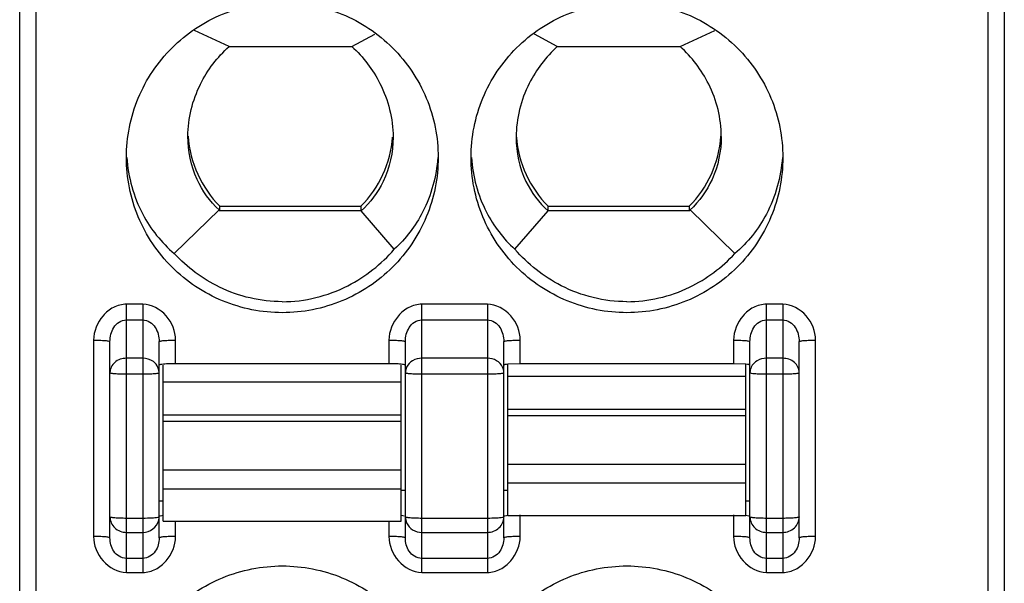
# Model space of a CAD drawing. Header units: inches. Extents: x 6243 to 6599, y -2722 to -2448.
# Tile 4 of 23: x 6415.07 to 6427.07, y -2620.41 to -2613.54. Entities that reach past the tile are written whole.
import ezdxf

# ---------------------------------------------------------------- set-up
doc = ezdxf.new("R2010")
doc.units = ezdxf.units.IN
doc.header["$LTSCALE"] = 5
doc.header["$MEASUREMENT"] = 0
doc.layers.get('0').update_dxf_attribs({"linetype": 'CONTINUOUS'})

msp = doc.modelspace()

# ---------------------------------------------------------------- linework, layer by layer
at = {"color": 7, "linetype": 'Continuous'}
for p, q in [((6415.07, -2639.346), (6415.07, -2540.346)), ((6415.27, -2637.146), (6415.27, -2566.25)), ((6427.07, -2639.346), (6427.07, -2566.45)), ((6426.87, -2610.47), (6426.87, -2635.399)), ((6417.621, -2613.863), (6417.199, -2613.669)), ((6419.118, -2613.863), (6419.396, -2613.711)), ((6421.621, -2613.863), (6421.344, -2613.711)), ((6423.118, -2613.863), (6423.54, -2613.669)), ((6417.621, -2613.863), (6419.118, -2613.863)), ((6421.621, -2613.863), (6423.118, -2613.863)), ((6417.12, -2614.959), (6417.12, -2614.958)), ((6416.953, -2616.388), (6417.5, -2615.856)), ((6419.229, -2615.812), (6417.51, -2615.812)), ((6417.51, -2615.868), (6417.51, -2615.812)), ((6419.231, -2615.868), (6417.51, -2615.868)), ((6419.229, -2615.812), (6419.229, -2615.868)), ((6419.634, -2616.336), (6419.231, -2615.868)), ((6421.105, -2616.336), (6421.509, -2615.867)), ((6423.229, -2615.868), (6421.508, -2615.868)), ((6423.229, -2615.812), (6421.51, -2615.812)), ((6421.51, -2615.868), (6421.51, -2615.812)), ((6423.229, -2615.812), (6423.229, -2615.868)), ((6423.786, -2616.388), (6423.24, -2615.856)), ((6416.57, -2617.005), (6416.37, -2617.005)), ((6416.37, -2620.276), (6416.37, -2617.005)), ((6416.57, -2617.005), (6416.57, -2620.276)), ((6420.77, -2617.005), (6419.97, -2617.005)), ((6419.97, -2620.276), (6419.97, -2617.005)), ((6420.77, -2617.005), (6420.77, -2620.276)), ((6424.37, -2617.005), (6424.17, -2617.005)), ((6424.17, -2620.276), (6424.17, -2617.005)), ((6424.37, -2617.005), (6424.37, -2620.276)), ((6416.37, -2617.197), (6416.57, -2617.197)), ((6419.97, -2617.197), (6420.77, -2617.197)), ((6424.17, -2617.197), (6424.37, -2617.197)), ((6415.97, -2617.443), (6415.97, -2619.838)), ((6416.17, -2619.855), (6416.17, -2617.461)), ((6416.77, -2619.855), (6416.77, -2617.461)), ((6416.97, -2617.731), (6416.97, -2617.443)), ((6419.57, -2617.443), (6419.57, -2617.731)), ((6419.77, -2619.855), (6419.77, -2617.461)), ((6420.97, -2619.855), (6420.97, -2617.461)), ((6421.17, -2617.731), (6421.17, -2617.443)), ((6423.77, -2617.443), (6423.77, -2617.731)), ((6423.97, -2619.855), (6423.97, -2617.461)), ((6424.57, -2619.855), (6424.57, -2617.461)), ((6424.77, -2619.838), (6424.77, -2617.443)), ((6416.57, -2617.665), (6416.37, -2617.665)), ((6420.77, -2617.665), (6419.97, -2617.665)), ((6424.37, -2617.665), (6424.17, -2617.665)), ((6416.785, -2617.742), (6416.77, -2617.749)), ((6416.82, -2619.652), (6416.82, -2617.749)), ((6419.57, -2617.731), (6416.97, -2617.731)), ((6419.72, -2619.652), (6419.72, -2617.749)), ((6421.17, -2617.731), (6421.02, -2617.737)), ((6421.02, -2619.582), (6421.02, -2617.737)), ((6423.77, -2617.731), (6421.17, -2617.731)), ((6423.92, -2617.737), (6423.77, -2617.731)), ((6423.92, -2619.582), (6423.92, -2617.737)), ((6416.37, -2617.856), (6416.57, -2617.856)), ((6419.97, -2617.856), (6420.77, -2617.856)), ((6423.92, -2617.888), (6421.02, -2617.888)), ((6423.97, -2617.839), (6423.985, -2617.846)), ((6424.17, -2617.856), (6424.37, -2617.856)), ((6419.72, -2617.958), (6416.82, -2617.958)), ((6416.82, -2618.356), (6419.72, -2618.356)), ((6421.02, -2618.287), (6423.92, -2618.287)), ((6423.92, -2618.366), (6421.02, -2618.366)), ((6419.72, -2618.436), (6416.82, -2618.436)), ((6421.02, -2618.955), (6423.92, -2618.955)), ((6416.82, -2619.025), (6419.72, -2619.025)), ((6423.92, -2619.189), (6421.02, -2619.189)), ((6419.72, -2619.259), (6416.82, -2619.259)), ((6419.72, -2619.274), (6419.77, -2619.274)), ((6420.97, -2619.274), (6421.02, -2619.274)), ((6416.77, -2619.404), (6416.82, -2619.404)), ((6423.92, -2619.404), (6423.97, -2619.404)), ((6416.77, -2619.599), (6416.754, -2619.606)), ((6419.721, -2619.58), (6419.754, -2619.585)), ((6420.97, -2619.599), (6420.954, -2619.606)), ((6421.02, -2619.583), (6423.92, -2619.583)), ((6421.17, -2619.838), (6421.17, -2619.574)), ((6423.77, -2619.574), (6423.77, -2619.838)), ((6423.921, -2619.58), (6423.954, -2619.585)), ((6416.57, -2619.617), (6416.37, -2619.617)), ((6416.82, -2619.652), (6419.72, -2619.652)), ((6416.97, -2619.838), (6416.97, -2619.652)), ((6419.57, -2619.652), (6419.57, -2619.838)), ((6420.77, -2619.617), (6419.97, -2619.617)), ((6424.37, -2619.617), (6424.17, -2619.617)), ((6416.37, -2619.788), (6416.57, -2619.788)), ((6419.97, -2619.788), (6420.77, -2619.788)), ((6424.17, -2619.788), (6424.37, -2619.788)), ((6416.57, -2620.105), (6416.37, -2620.105)), ((6420.77, -2620.105), (6419.97, -2620.105)), ((6424.37, -2620.105), (6424.17, -2620.105)), ((6416.37, -2620.276), (6416.57, -2620.276)), ((6419.97, -2620.276), (6420.77, -2620.276)), ((6424.17, -2620.276), (6424.37, -2620.276))]:
    msp.add_line(p, q, dxfattribs=at)
for centre, radius, start, end in [((6418.462, -2614.865), 1.342, 183.9402, 224.8602), ((6418.277, -2614.865), 1.342, 315.1409, 355.6633), ((6422.462, -2614.865), 1.342, 184.3367, 224.8591), ((6422.277, -2614.865), 1.342, 315.1398, 356.0329), ((6419.571, -2619.853), 2.122, 87.9568, 90.0398), ((6416.591, -2619.599), 0.179, 346.6143, 359.9251)]:
    msp.add_arc(centre, radius, start, end, dxfattribs=at)
for centre, start_param, end_param in [((6418.47, -2614.817), -3.943255, -3.931778), ((6422.27, -2614.817), -2.351408, -2.339931)]:
    msp.add_ellipse(centre, major_axis=(0, 1.495), ratio=0.903244, start_param=start_param, end_param=end_param, dxfattribs=at)
for points, knots in [([(6416.37, -2615.216), (6416.37, -2614.97), (6416.469, -2614.472), (6416.892, -2613.843), (6417.523, -2613.422), (6418.023, -2613.323), (6418.27, -2613.323)], [0, 0, 0, 0, 0.249548, 0.499358, 0.749533, 1, 1, 1, 1]), ([(6418.27, -2613.323), (6418.517, -2613.323), (6419.016, -2613.422), (6419.648, -2613.843), (6420.071, -2614.472), (6420.17, -2614.97), (6420.17, -2615.216)], [0, 0, 0, 0, 0.250466, 0.500634, 0.750444, 1, 1, 1, 1]), ([(6420.57, -2615.216), (6420.57, -2614.97), (6420.669, -2614.472), (6421.092, -2613.843), (6421.723, -2613.422), (6422.223, -2613.323), (6422.47, -2613.323)], [0, 0, 0, 0, 0.249548, 0.499358, 0.749533, 1, 1, 1, 1]), ([(6422.47, -2613.323), (6422.717, -2613.323), (6423.216, -2613.422), (6423.848, -2613.843), (6424.271, -2614.472), (6424.37, -2614.97), (6424.37, -2615.216)], [0, 0, 0, 0, 0.250466, 0.500634, 0.750444, 1, 1, 1, 1]), ([(6417.12, -2614.958), (6417.12, -2614.739), (6417.223, -2614.325), (6417.479, -2613.991), (6417.621, -2613.863)], [0, 0, 0, 0, 0.532776, 1, 1, 1, 1]), ([(6419.118, -2613.863), (6419.257, -2613.991), (6419.513, -2614.325), (6419.62, -2614.743), (6419.62, -2614.967)], [0, 0, 0, 0, 0.456422, 1, 1, 1, 1]), ([(6421.621, -2613.863), (6421.483, -2613.991), (6421.226, -2614.325), (6421.12, -2614.743), (6421.12, -2614.967)], [0, 0, 0, 0, 0.456422, 1, 1, 1, 1]), ([(6423.62, -2614.959), (6423.62, -2614.74), (6423.517, -2614.325), (6423.26, -2613.991), (6423.118, -2613.863)], [0, 0, 0, 0, 0.532778, 1, 1, 1, 1]), ([(6417.5, -2615.856), (6417.388, -2615.752), (6417.188, -2615.474), (6417.12, -2615.137), (6417.12, -2614.959)], [0, 0, 0, 0, 0.461205, 1, 1, 1, 1]), ([(6419.62, -2614.967), (6419.62, -2615.152), (6419.548, -2615.492), (6419.342, -2615.767), (6419.23, -2615.867)], [0, 0, 0, 0, 0.551201, 1, 1, 1, 1]), ([(6421.12, -2614.967), (6421.12, -2615.152), (6421.191, -2615.492), (6421.397, -2615.767), (6421.509, -2615.867)], [0, 0, 0, 0, 0.551201, 1, 1, 1, 1]), ([(6423.62, -2614.959), (6423.62, -2615.137), (6423.551, -2615.474), (6423.352, -2615.752), (6423.24, -2615.856)], [0, 0, 0, 0, 0.538794, 1, 1, 1, 1]), ([(6418.27, -2617.109), (6418.023, -2617.109), (6417.523, -2617.01), (6416.892, -2616.589), (6416.469, -2615.96), (6416.37, -2615.462), (6416.37, -2615.216)], [0, 0, 0, 0, 0.250466, 0.500634, 0.750444, 1, 1, 1, 1]), ([(6416.374, -2615.216), (6416.392, -2615.455), (6416.513, -2615.898), (6416.797, -2616.255), (6416.953, -2616.388)], [0, 0, 0, 0, 0.538502, 1, 1, 1, 1]), ([(6420.17, -2615.216), (6420.17, -2615.462), (6420.071, -2615.96), (6419.648, -2616.589), (6419.016, -2617.01), (6418.517, -2617.109), (6418.27, -2617.109)], [0, 0, 0, 0, 0.249548, 0.499358, 0.749533, 1, 1, 1, 1]), ([(6420.165, -2615.216), (6420.148, -2615.446), (6420.036, -2615.865), (6419.775, -2616.207), (6419.634, -2616.336)], [0, 0, 0, 0, 0.547382, 1, 1, 1, 1]), ([(6422.47, -2617.109), (6422.223, -2617.109), (6421.723, -2617.01), (6421.092, -2616.589), (6420.669, -2615.96), (6420.57, -2615.462), (6420.57, -2615.216)], [0, 0, 0, 0, 0.250466, 0.500634, 0.750444, 1, 1, 1, 1]), ([(6420.575, -2615.216), (6420.591, -2615.446), (6420.703, -2615.865), (6420.964, -2616.207), (6421.105, -2616.336)], [0, 0, 0, 0, 0.547382, 1, 1, 1, 1]), ([(6424.37, -2615.216), (6424.37, -2615.462), (6424.271, -2615.96), (6423.848, -2616.589), (6423.216, -2617.01), (6422.717, -2617.109), (6422.47, -2617.109)], [0, 0, 0, 0, 0.249548, 0.499358, 0.749533, 1, 1, 1, 1]), ([(6424.365, -2615.216), (6424.347, -2615.455), (6424.226, -2615.898), (6423.942, -2616.255), (6423.786, -2616.388)], [0, 0, 0, 0, 0.538502, 1, 1, 1, 1]), ([(6418.27, -2616.975), (6418.544, -2616.975), (6419.066, -2616.846), (6419.477, -2616.516), (6419.634, -2616.336)], [0, 0, 0, 0, 0.534483, 1, 1, 1, 1]), ([(6422.47, -2616.975), (6422.195, -2616.975), (6421.673, -2616.846), (6421.263, -2616.516), (6421.105, -2616.336)], [0, 0, 0, 0, 0.534481, 1, 1, 1, 1]), ([(6418.27, -2616.975), (6418.008, -2616.975), (6417.511, -2616.858), (6417.11, -2616.556), (6416.953, -2616.388)], [0, 0, 0, 0, 0.532688, 1, 1, 1, 1]), ([(6422.47, -2616.975), (6422.731, -2616.975), (6423.228, -2616.858), (6423.629, -2616.556), (6423.786, -2616.388)], [0, 0, 0, 0, 0.532692, 1, 1, 1, 1]), ([(6416.37, -2617.005), (6416.316, -2617.005), (6416.206, -2617.035), (6416.038, -2617.172), (6415.97, -2617.337), (6415.97, -2617.443)], [0, 0, 0, 0, 0.251794, 0.504056, 1, 1, 1, 1]), ([(6416.97, -2617.443), (6416.969, -2617.337), (6416.886, -2617.122), (6416.675, -2617.005), (6416.57, -2617.005)], [0, 0, 0, 0, 0.501406, 1, 1, 1, 1]), ([(6419.97, -2617.005), (6419.916, -2617.005), (6419.806, -2617.035), (6419.638, -2617.172), (6419.57, -2617.337), (6419.57, -2617.443)], [0, 0, 0, 0, 0.251794, 0.504056, 1, 1, 1, 1]), ([(6421.17, -2617.443), (6421.169, -2617.337), (6421.086, -2617.122), (6420.875, -2617.005), (6420.77, -2617.005)], [0, 0, 0, 0, 0.501406, 1, 1, 1, 1]), ([(6424.17, -2617.005), (6424.116, -2617.005), (6424.006, -2617.035), (6423.838, -2617.172), (6423.77, -2617.337), (6423.77, -2617.443)], [0, 0, 0, 0, 0.251794, 0.504056, 1, 1, 1, 1]), ([(6424.77, -2617.443), (6424.769, -2617.337), (6424.686, -2617.122), (6424.475, -2617.005), (6424.37, -2617.005)], [0, 0, 0, 0, 0.501406, 1, 1, 1, 1]), ([(6416.17, -2617.461), (6416.17, -2617.431), (6416.178, -2617.37), (6416.213, -2617.285), (6416.277, -2617.217), (6416.339, -2617.197), (6416.37, -2617.197)], [0, 0, 0, 0, 0.24771, 0.496101, 0.747158, 1, 1, 1, 1]), ([(6416.57, -2617.197), (6416.6, -2617.197), (6416.662, -2617.216), (6416.726, -2617.285), (6416.762, -2617.37), (6416.77, -2617.431), (6416.77, -2617.461)], [0, 0, 0, 0, 0.25255, 0.503455, 0.751814, 1, 1, 1, 1]), ([(6419.77, -2617.461), (6419.77, -2617.431), (6419.778, -2617.37), (6419.813, -2617.285), (6419.877, -2617.217), (6419.939, -2617.197), (6419.97, -2617.197)], [0, 0, 0, 0, 0.24771, 0.496101, 0.747158, 1, 1, 1, 1]), ([(6420.77, -2617.197), (6420.8, -2617.197), (6420.862, -2617.216), (6420.926, -2617.285), (6420.962, -2617.37), (6420.97, -2617.431), (6420.97, -2617.461)], [0, 0, 0, 0, 0.25255, 0.503455, 0.751814, 1, 1, 1, 1]), ([(6423.97, -2617.461), (6423.97, -2617.431), (6423.978, -2617.37), (6424.013, -2617.285), (6424.077, -2617.217), (6424.139, -2617.197), (6424.17, -2617.197)], [0, 0, 0, 0, 0.24771, 0.496101, 0.747158, 1, 1, 1, 1]), ([(6424.37, -2617.197), (6424.4, -2617.197), (6424.462, -2617.216), (6424.526, -2617.285), (6424.562, -2617.37), (6424.57, -2617.431), (6424.57, -2617.461)], [0, 0, 0, 0, 0.25255, 0.503455, 0.751814, 1, 1, 1, 1]), ([(6415.97, -2617.443), (6415.994, -2617.443), (6416.041, -2617.444), (6416.097, -2617.447), (6416.134, -2617.451), (6416.153, -2617.454), (6416.163, -2617.456), (6416.17, -2617.459), (6416.17, -2617.461)], [0, 0, 0, 0, 0.366208, 0.699773, 0.826973, 0.918947, 0.975888, 1, 1, 1, 1]), ([(6416.77, -2617.461), (6416.77, -2617.459), (6416.776, -2617.456), (6416.786, -2617.454), (6416.805, -2617.451), (6416.842, -2617.447), (6416.898, -2617.444), (6416.945, -2617.443), (6416.97, -2617.443)], [0, 0, 0, 0, 0.024118, 0.081055, 0.173029, 0.300229, 0.633788, 1, 1, 1, 1]), ([(6419.57, -2617.443), (6419.594, -2617.443), (6419.641, -2617.444), (6419.697, -2617.447), (6419.734, -2617.451), (6419.753, -2617.454), (6419.763, -2617.456), (6419.77, -2617.459), (6419.77, -2617.461)], [0, 0, 0, 0, 0.366208, 0.699773, 0.826973, 0.918947, 0.975888, 1, 1, 1, 1]), ([(6420.97, -2617.461), (6420.97, -2617.459), (6420.976, -2617.456), (6420.986, -2617.454), (6421.005, -2617.451), (6421.042, -2617.447), (6421.098, -2617.444), (6421.145, -2617.443), (6421.17, -2617.443)], [0, 0, 0, 0, 0.024118, 0.081055, 0.173029, 0.300229, 0.633788, 1, 1, 1, 1]), ([(6423.77, -2617.443), (6423.794, -2617.443), (6423.841, -2617.444), (6423.897, -2617.447), (6423.934, -2617.451), (6423.953, -2617.454), (6423.963, -2617.456), (6423.97, -2617.459), (6423.97, -2617.461)], [0, 0, 0, 0, 0.366208, 0.699773, 0.826973, 0.918947, 0.975888, 1, 1, 1, 1]), ([(6424.57, -2617.461), (6424.57, -2617.459), (6424.576, -2617.456), (6424.586, -2617.454), (6424.605, -2617.451), (6424.642, -2617.447), (6424.698, -2617.444), (6424.745, -2617.443), (6424.77, -2617.443)], [0, 0, 0, 0, 0.024118, 0.081055, 0.173029, 0.300229, 0.633788, 1, 1, 1, 1]), ([(6416.37, -2617.665), (6416.319, -2617.665), (6416.219, -2617.696), (6416.17, -2617.793), (6416.17, -2617.839)], [0, 0, 0, 0, 0.524379, 1, 1, 1, 1]), ([(6416.731, -2617.735), (6416.721, -2617.724), (6416.677, -2617.684), (6416.615, -2617.665), (6416.57, -2617.665)], [0, 0, 0, 0, 0.243136, 1, 1, 1, 1]), ([(6419.97, -2617.665), (6419.931, -2617.665), (6419.856, -2617.683), (6419.8, -2617.74), (6419.785, -2617.772)], [0, 0, 0, 0, 0.517016, 1, 1, 1, 1]), ([(6420.954, -2617.772), (6420.939, -2617.74), (6420.884, -2617.683), (6420.808, -2617.665), (6420.77, -2617.665)], [0, 0, 0, 0, 0.482984, 1, 1, 1, 1]), ([(6424.17, -2617.665), (6424.131, -2617.665), (6424.056, -2617.683), (6424, -2617.74), (6423.985, -2617.772)], [0, 0, 0, 0, 0.517016, 1, 1, 1, 1]), ([(6424.57, -2617.839), (6424.57, -2617.793), (6424.52, -2617.696), (6424.42, -2617.665), (6424.37, -2617.665)], [0, 0, 0, 0, 0.475621, 1, 1, 1, 1]), ([(6416.97, -2617.731), (6416.933, -2617.731), (6416.871, -2617.733), (6416.809, -2617.737), (6416.785, -2617.742)], [0, 0, 0, 0, 0.599569, 1, 1, 1, 1]), ([(6419.77, -2617.749), (6419.77, -2617.745), (6419.753, -2617.742), (6419.733, -2617.738), (6419.693, -2617.735), (6419.663, -2617.733), (6419.647, -2617.733)], [0, 0, 0, 0, 0.079649, 0.282968, 0.598189, 1, 1, 1, 1]), ([(6421.02, -2617.737), (6421.007, -2617.738), (6420.991, -2617.741), (6420.975, -2617.744), (6420.97, -2617.747), (6420.97, -2617.749)], [0, 0, 0, 0, 0.719034, 0.913285, 1, 1, 1, 1]), ([(6423.97, -2617.749), (6423.97, -2617.747), (6423.964, -2617.744), (6423.949, -2617.741), (6423.932, -2617.738), (6423.92, -2617.737)], [0, 0, 0, 0, 0.086715, 0.280966, 1, 1, 1, 1]), ([(6416.17, -2617.839), (6416.17, -2617.841), (6416.176, -2617.844), (6416.194, -2617.848), (6416.236, -2617.852), (6416.297, -2617.855), (6416.344, -2617.856), (6416.37, -2617.856)], [0, 0, 0, 0, 0.025394, 0.083903, 0.3001, 0.621487, 1, 1, 1, 1]), ([(6416.57, -2617.856), (6416.595, -2617.856), (6416.643, -2617.855), (6416.703, -2617.852), (6416.745, -2617.848), (6416.763, -2617.844), (6416.77, -2617.841), (6416.77, -2617.839)], [0, 0, 0, 0, 0.378513, 0.6999, 0.916097, 0.974606, 1, 1, 1, 1]), ([(6419.77, -2617.839), (6419.77, -2617.841), (6419.776, -2617.844), (6419.794, -2617.848), (6419.836, -2617.852), (6419.897, -2617.855), (6419.944, -2617.856), (6419.97, -2617.856)], [0, 0, 0, 0, 0.025394, 0.083903, 0.3001, 0.621487, 1, 1, 1, 1]), ([(6420.77, -2617.856), (6420.795, -2617.856), (6420.843, -2617.855), (6420.903, -2617.852), (6420.945, -2617.848), (6420.963, -2617.844), (6420.97, -2617.841), (6420.97, -2617.839)], [0, 0, 0, 0, 0.378513, 0.6999, 0.916097, 0.974606, 1, 1, 1, 1]), ([(6423.985, -2617.846), (6424.009, -2617.851), (6424.071, -2617.854), (6424.133, -2617.856), (6424.17, -2617.856)], [0, 0, 0, 0, 0.399824, 1, 1, 1, 1]), ([(6424.37, -2617.856), (6424.395, -2617.856), (6424.443, -2617.855), (6424.503, -2617.852), (6424.545, -2617.848), (6424.563, -2617.844), (6424.57, -2617.841), (6424.57, -2617.839)], [0, 0, 0, 0, 0.378513, 0.6999, 0.916097, 0.974606, 1, 1, 1, 1]), ([(6416.37, -2619.617), (6416.344, -2619.617), (6416.297, -2619.616), (6416.236, -2619.613), (6416.194, -2619.608), (6416.176, -2619.604), (6416.17, -2619.601), (6416.17, -2619.599)], [0, 0, 0, 0, 0.378513, 0.6999, 0.916097, 0.974606, 1, 1, 1, 1]), ([(6416.17, -2619.599), (6416.17, -2619.648), (6416.215, -2619.75), (6416.319, -2619.788), (6416.37, -2619.788)], [0, 0, 0, 0, 0.489609, 1, 1, 1, 1]), ([(6416.77, -2619.592), (6416.77, -2619.587), (6416.794, -2619.585), (6416.806, -2619.582), (6416.818, -2619.58)], [0, 0, 0, 0, 0.27674, 1, 1, 1, 1]), ([(6419.97, -2619.617), (6419.944, -2619.617), (6419.897, -2619.616), (6419.836, -2619.613), (6419.794, -2619.608), (6419.776, -2619.604), (6419.77, -2619.601), (6419.77, -2619.599)], [0, 0, 0, 0, 0.378513, 0.6999, 0.916097, 0.974606, 1, 1, 1, 1]), ([(6420.77, -2619.788), (6420.82, -2619.788), (6420.924, -2619.75), (6420.97, -2619.648), (6420.97, -2619.599)], [0, 0, 0, 0, 0.510391, 1, 1, 1, 1]), ([(6420.97, -2619.592), (6420.97, -2619.587), (6420.994, -2619.585), (6421.006, -2619.582), (6421.018, -2619.58)], [0, 0, 0, 0, 0.27674, 1, 1, 1, 1]), ([(6423.97, -2619.599), (6423.97, -2619.648), (6424.015, -2619.75), (6424.119, -2619.788), (6424.17, -2619.788)], [0, 0, 0, 0, 0.489609, 1, 1, 1, 1]), ([(6424.17, -2619.617), (6424.144, -2619.617), (6424.097, -2619.616), (6424.036, -2619.613), (6423.994, -2619.608), (6423.976, -2619.604), (6423.97, -2619.601), (6423.97, -2619.599)], [0, 0, 0, 0, 0.378513, 0.6999, 0.916097, 0.974606, 1, 1, 1, 1]), ([(6424.57, -2619.599), (6424.57, -2619.601), (6424.563, -2619.604), (6424.545, -2619.608), (6424.503, -2619.613), (6424.443, -2619.616), (6424.395, -2619.617), (6424.37, -2619.617)], [0, 0, 0, 0, 0.025394, 0.083903, 0.3001, 0.621487, 1, 1, 1, 1]), ([(6424.37, -2619.788), (6424.42, -2619.788), (6424.524, -2619.75), (6424.57, -2619.648), (6424.57, -2619.599)], [0, 0, 0, 0, 0.510391, 1, 1, 1, 1]), ([(6416.754, -2619.606), (6416.73, -2619.611), (6416.668, -2619.615), (6416.607, -2619.617), (6416.57, -2619.617)], [0, 0, 0, 0, 0.399824, 1, 1, 1, 1]), ([(6416.57, -2619.788), (6416.613, -2619.788), (6416.702, -2619.76), (6416.755, -2619.682), (6416.765, -2619.64)], [0, 0, 0, 0, 0.50882, 1, 1, 1, 1]), ([(6419.785, -2619.671), (6419.8, -2619.706), (6419.853, -2619.767), (6419.931, -2619.788), (6419.97, -2619.788)], [0, 0, 0, 0, 0.492514, 1, 1, 1, 1]), ([(6420.954, -2619.606), (6420.93, -2619.611), (6420.868, -2619.615), (6420.807, -2619.617), (6420.77, -2619.617)], [0, 0, 0, 0, 0.399824, 1, 1, 1, 1]), ([(6416.17, -2619.855), (6416.17, -2619.854), (6416.163, -2619.851), (6416.153, -2619.848), (6416.134, -2619.845), (6416.097, -2619.842), (6416.041, -2619.839), (6415.994, -2619.838), (6415.97, -2619.838)], [0, 0, 0, 0, 0.024118, 0.081055, 0.173029, 0.300229, 0.633788, 1, 1, 1, 1]), ([(6415.97, -2619.838), (6415.97, -2619.944), (6416.053, -2620.159), (6416.264, -2620.276), (6416.37, -2620.276)], [0, 0, 0, 0, 0.501406, 1, 1, 1, 1]), ([(6416.57, -2620.276), (6416.624, -2620.276), (6416.733, -2620.246), (6416.902, -2620.109), (6416.969, -2619.944), (6416.97, -2619.838)], [0, 0, 0, 0, 0.251794, 0.504056, 1, 1, 1, 1]), ([(6416.97, -2619.838), (6416.945, -2619.838), (6416.898, -2619.839), (6416.842, -2619.842), (6416.805, -2619.845), (6416.786, -2619.848), (6416.776, -2619.851), (6416.77, -2619.854), (6416.77, -2619.855)], [0, 0, 0, 0, 0.366208, 0.699773, 0.826973, 0.918947, 0.975887, 1, 1, 1, 1]), ([(6419.77, -2619.855), (6419.77, -2619.854), (6419.763, -2619.851), (6419.753, -2619.848), (6419.734, -2619.845), (6419.697, -2619.842), (6419.641, -2619.839), (6419.594, -2619.838), (6419.57, -2619.838)], [0, 0, 0, 0, 0.024118, 0.081055, 0.173029, 0.300229, 0.633788, 1, 1, 1, 1]), ([(6419.57, -2619.838), (6419.57, -2619.944), (6419.653, -2620.159), (6419.864, -2620.276), (6419.97, -2620.276)], [0, 0, 0, 0, 0.501406, 1, 1, 1, 1]), ([(6420.77, -2620.276), (6420.824, -2620.276), (6420.933, -2620.246), (6421.102, -2620.109), (6421.169, -2619.944), (6421.17, -2619.838)], [0, 0, 0, 0, 0.251794, 0.504056, 1, 1, 1, 1]), ([(6421.17, -2619.838), (6421.145, -2619.838), (6421.098, -2619.839), (6421.042, -2619.842), (6421.005, -2619.845), (6420.986, -2619.848), (6420.976, -2619.851), (6420.97, -2619.854), (6420.97, -2619.855)], [0, 0, 0, 0, 0.366208, 0.699773, 0.826973, 0.918947, 0.975887, 1, 1, 1, 1]), ([(6423.97, -2619.855), (6423.97, -2619.854), (6423.963, -2619.851), (6423.953, -2619.848), (6423.934, -2619.845), (6423.897, -2619.842), (6423.841, -2619.839), (6423.794, -2619.838), (6423.77, -2619.838)], [0, 0, 0, 0, 0.024118, 0.081055, 0.173029, 0.300229, 0.633788, 1, 1, 1, 1]), ([(6423.77, -2619.838), (6423.77, -2619.944), (6423.853, -2620.159), (6424.064, -2620.276), (6424.17, -2620.276)], [0, 0, 0, 0, 0.501406, 1, 1, 1, 1]), ([(6424.37, -2620.276), (6424.424, -2620.276), (6424.533, -2620.246), (6424.702, -2620.109), (6424.769, -2619.944), (6424.77, -2619.838)], [0, 0, 0, 0, 0.251794, 0.504056, 1, 1, 1, 1]), ([(6424.77, -2619.838), (6424.745, -2619.838), (6424.698, -2619.839), (6424.642, -2619.842), (6424.605, -2619.845), (6424.586, -2619.848), (6424.576, -2619.851), (6424.57, -2619.854), (6424.57, -2619.855)], [0, 0, 0, 0, 0.366208, 0.699773, 0.826973, 0.918947, 0.975887, 1, 1, 1, 1]), ([(6416.37, -2620.105), (6416.339, -2620.105), (6416.278, -2620.086), (6416.193, -2620.002), (6416.17, -2619.912), (6416.17, -2619.855)], [0, 0, 0, 0, 0.261598, 0.515593, 1, 1, 1, 1]), ([(6416.77, -2619.855), (6416.77, -2619.912), (6416.746, -2620.002), (6416.661, -2620.086), (6416.6, -2620.105), (6416.57, -2620.105)], [0, 0, 0, 0, 0.483982, 0.738123, 1, 1, 1, 1]), ([(6419.97, -2620.105), (6419.939, -2620.105), (6419.878, -2620.086), (6419.793, -2620.002), (6419.77, -2619.912), (6419.77, -2619.855)], [0, 0, 0, 0, 0.261598, 0.515593, 1, 1, 1, 1]), ([(6420.97, -2619.855), (6420.97, -2619.912), (6420.946, -2620.002), (6420.861, -2620.086), (6420.8, -2620.105), (6420.77, -2620.105)], [0, 0, 0, 0, 0.483982, 0.738123, 1, 1, 1, 1]), ([(6424.17, -2620.105), (6424.139, -2620.105), (6424.078, -2620.086), (6423.993, -2620.002), (6423.97, -2619.912), (6423.97, -2619.855)], [0, 0, 0, 0, 0.261598, 0.515593, 1, 1, 1, 1]), ([(6424.57, -2619.855), (6424.57, -2619.912), (6424.546, -2620.002), (6424.461, -2620.086), (6424.4, -2620.105), (6424.37, -2620.105)], [0, 0, 0, 0, 0.483982, 0.738123, 1, 1, 1, 1]), ([(6416.37, -2622.09), (6416.37, -2621.843), (6416.469, -2621.345), (6416.892, -2620.716), (6417.523, -2620.295), (6418.023, -2620.197), (6418.27, -2620.197)], [0, 0, 0, 0, 0.249548, 0.499358, 0.749533, 1, 1, 1, 1]), ([(6418.27, -2620.197), (6418.517, -2620.197), (6419.016, -2620.295), (6419.648, -2620.716), (6420.071, -2621.345), (6420.17, -2621.843), (6420.17, -2622.09)], [0, 0, 0, 0, 0.250466, 0.500634, 0.750444, 1, 1, 1, 1]), ([(6420.57, -2622.09), (6420.57, -2621.843), (6420.669, -2621.345), (6421.092, -2620.716), (6421.723, -2620.295), (6422.223, -2620.197), (6422.47, -2620.197)], [0, 0, 0, 0, 0.249548, 0.499358, 0.749533, 1, 1, 1, 1]), ([(6422.47, -2620.197), (6422.717, -2620.197), (6423.216, -2620.295), (6423.848, -2620.716), (6424.271, -2621.345), (6424.37, -2621.843), (6424.37, -2622.09)], [0, 0, 0, 0, 0.250466, 0.500634, 0.750444, 1, 1, 1, 1])]:
    msp.add_open_spline(points, degree=3, knots=knots, dxfattribs=at)
for points in [[(6416.77, -2617.839), (6416.77, -2617.802), (6416.754, -2617.764), (6416.731, -2617.735)], [(6419.785, -2617.772), (6419.775, -2617.793), (6419.77, -2617.816), (6419.77, -2617.839)], [(6420.97, -2617.839), (6420.97, -2617.816), (6420.964, -2617.793), (6420.954, -2617.772)], [(6423.985, -2617.772), (6423.975, -2617.793), (6423.97, -2617.816), (6423.97, -2617.839)], [(6419.77, -2619.599), (6419.77, -2619.624), (6419.775, -2619.649), (6419.785, -2619.671)]]:
    msp.add_open_spline(points, degree=3, dxfattribs=at)

doc.saveas('drawing.dxf')
